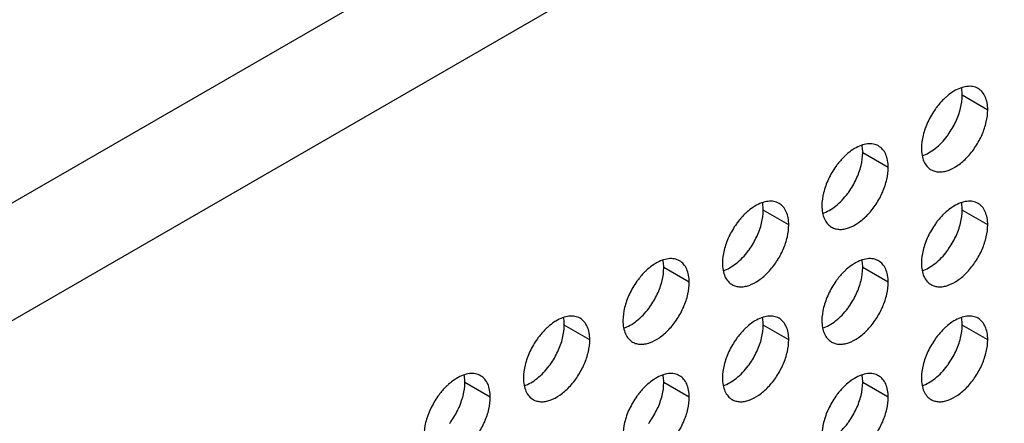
# Model space of a CAD drawing. Header units: inches. Extents: x 0 to 34, y 0 to 22.
# Tile 73 of 79: x 23.715 to 25.027, y 14.619 to 15.157. Entities that reach past the tile are written whole.
import ezdxf

# ---------------------------------------------------------------- set-up
doc = ezdxf.new("R2010")
doc.units = ezdxf.units.IN
doc.header["$LTSCALE"] = 1.87
doc.header["$MEASUREMENT"] = 0
doc.layers.get('0').update_dxf_attribs({"linetype": 'CONTINUOUS'})

msp = doc.modelspace()

# ---------------------------------------------------------------- linework, layer by layer
at = {"color": 9, "linetype": 'CONTINUOUS'}
for p, q in [((28.6661, 17.7768), (23.3123, 14.6856)), ((28.734, 17.6593), (23.3802, 14.568)), ((25.0049, 15.0362), (24.971, 15.0558)), ((24.8723, 14.9597), (24.8384, 14.9793)), ((24.7397, 14.8831), (24.7058, 14.9027)), ((25.0049, 14.8832), (24.971, 14.9028)), ((24.6072, 14.8066), (24.5732, 14.8262)), ((24.8723, 14.8066), (24.8384, 14.8262)), ((24.4746, 14.73), (24.4406, 14.7496)), ((24.7397, 14.7301), (24.7058, 14.7497)), ((25.0049, 14.7301), (24.971, 14.7497)), ((24.342, 14.6535), (24.3081, 14.6731)), ((24.6072, 14.6535), (24.5732, 14.6731)), ((24.8723, 14.6535), (24.8384, 14.6731))]:
    msp.add_line(p, q, dxfattribs=at)
at = {"color": 7, "linetype": 'CONTINUOUS'}
for centre, radius, start, end in [((25.0227, 14.975), 0.1076, 144.3935, 154.949), ((25.0201, 14.9768), 0.1045, 143.0282, 144.3756), ((24.8648, 15.0661), 0.1076, 324.3935, 334.949), ((24.8674, 15.0643), 0.1045, 323.0282, 324.3756), ((24.8901, 14.8984), 0.1076, 144.3935, 154.949), ((24.8875, 14.9002), 0.1045, 143.0282, 144.3756), ((24.7322, 14.9895), 0.1076, 324.3935, 334.949), ((24.7348, 14.9877), 0.1045, 323.0282, 324.3756), ((24.7575, 14.8219), 0.1076, 144.3935, 154.949), ((24.7549, 14.8237), 0.1045, 143.0282, 144.3756), ((25.0227, 14.8219), 0.1076, 144.3935, 154.949), ((25.0201, 14.8237), 0.1045, 143.0282, 144.3756), ((24.5997, 14.913), 0.1076, 324.3935, 334.949), ((24.8648, 14.913), 0.1076, 324.3935, 334.949), ((24.6023, 14.9112), 0.1045, 323.0282, 324.3756), ((24.8674, 14.9112), 0.1045, 323.0282, 324.3756), ((24.6249, 14.7453), 0.1076, 144.3935, 154.949), ((24.6223, 14.7471), 0.1045, 143.0282, 144.3756), ((24.8901, 14.7453), 0.1076, 144.3935, 154.949), ((24.8875, 14.7471), 0.1045, 143.0282, 144.3756), ((24.4671, 14.8364), 0.1076, 324.3935, 334.949), ((24.7322, 14.8365), 0.1076, 324.3935, 334.949), ((24.4697, 14.8346), 0.1045, 323.0282, 324.3756), ((24.7348, 14.8346), 0.1045, 323.0282, 324.3756), ((24.4923, 14.6688), 0.1076, 144.3935, 154.949), ((24.4897, 14.6706), 0.1045, 143.0282, 144.3756), ((24.7575, 14.6688), 0.1076, 144.3935, 154.949), ((24.7549, 14.6706), 0.1045, 143.0282, 144.3756), ((25.0227, 14.6688), 0.1076, 144.3935, 154.949), ((25.0201, 14.6706), 0.1045, 143.0282, 144.3756), ((24.3345, 14.7599), 0.1076, 324.3935, 334.949), ((24.5997, 14.7599), 0.1076, 324.3935, 334.949), ((24.8648, 14.7599), 0.1076, 324.3935, 334.949), ((24.3371, 14.7581), 0.1045, 323.0282, 324.3756), ((24.6023, 14.7581), 0.1045, 323.0282, 324.3756), ((24.8674, 14.7581), 0.1045, 323.0282, 324.3756), ((24.3572, 14.594), 0.1045, 143.0282, 144.3756), ((24.6223, 14.594), 0.1045, 143.0282, 144.3756), ((24.8875, 14.594), 0.1045, 143.0282, 144.3756), ((24.3598, 14.5922), 0.1076, 144.3935, 154.949), ((24.6249, 14.5922), 0.1076, 144.3935, 154.949), ((24.8901, 14.5922), 0.1076, 144.3935, 154.949), ((24.2019, 14.6833), 0.1076, 324.3935, 334.949), ((24.4671, 14.6834), 0.1076, 324.3935, 334.949), ((24.7322, 14.6834), 0.1076, 324.3935, 334.949), ((24.2045, 14.6815), 0.1045, 323.0282, 324.3756), ((24.4697, 14.6815), 0.1045, 323.0282, 324.3756), ((24.7348, 14.6816), 0.1045, 323.0282, 324.3756)]:
    msp.add_arc(centre, radius, start, end, dxfattribs=at)
for points, knots in [([(24.992, 15.0649), (24.9899, 15.0661), (24.985, 15.0678), (24.9769, 15.0679), (24.9682, 15.0657), (24.9626, 15.0629), (24.9598, 15.0612)], [0, 0, 0, 0, 0.216672, 0.449394, 0.70907, 1, 1, 1, 1]), ([(24.971, 15.0558), (24.971, 15.0567), (24.9709, 15.0601), (24.9705, 15.0635), (24.97, 15.066)], [0, 0, 0, 0, 0.260929, 1, 1, 1, 1]), ([(25.0049, 15.0362), (25.0049, 15.0394), (25.0044, 15.0454), (25.002, 15.0537), (24.9979, 15.0604), (24.994, 15.0637), (24.992, 15.0649)], [0, 0, 0, 0, 0.289799, 0.549049, 0.782228, 1, 1, 1, 1]), ([(24.9494, 15.0535), (24.9483, 15.0525), (24.9437, 15.0482), (24.9395, 15.0434), (24.9366, 15.0396)], [0, 0, 0, 0, 0.242395, 1, 1, 1, 1]), ([(24.9598, 15.0612), (24.9589, 15.0607), (24.9553, 15.0584), (24.9519, 15.0557), (24.9494, 15.0535)], [0, 0, 0, 0, 0.240505, 1, 1, 1, 1]), ([(24.9623, 15.0205), (24.965, 15.0263), (24.9692, 15.0379), (24.971, 15.05), (24.971, 15.0558)], [0, 0, 0, 0, 0.52459, 1, 1, 1, 1]), ([(24.9295, 14.9566), (24.931, 14.9557), (24.9344, 14.9543), (24.94, 14.9535), (24.946, 14.9539), (24.9548, 14.9563), (24.966, 14.9624), (24.9783, 14.9733), (24.9892, 14.9873), (24.9978, 15.0032), (25.0034, 15.0197), (25.0049, 15.0309), (25.0049, 15.0362)], [0, 0, 0, 0, 0.042859, 0.087488, 0.135321, 0.187286, 0.304552, 0.438224, 0.582573, 0.72973, 0.871322, 1, 1, 1, 1]), ([(24.9252, 15.0205), (24.9225, 15.0147), (24.9183, 15.0032), (24.9165, 14.991), (24.9165, 14.9852)], [0, 0, 0, 0, 0.52459, 1, 1, 1, 1]), ([(24.9175, 14.9751), (24.9205, 14.9761), (24.9266, 14.9789), (24.9385, 14.987), (24.9462, 14.9953), (24.9509, 15.0015)], [0, 0, 0, 0, 0.219631, 0.462243, 1, 1, 1, 1]), ([(24.8273, 14.9847), (24.8264, 14.9842), (24.8227, 14.9818), (24.8193, 14.9792), (24.8168, 14.977)], [0, 0, 0, 0, 0.240505, 1, 1, 1, 1]), ([(24.8594, 14.9883), (24.8573, 14.9895), (24.8524, 14.9913), (24.8443, 14.9914), (24.8357, 14.9892), (24.8301, 14.9864), (24.8273, 14.9847)], [0, 0, 0, 0, 0.216672, 0.449394, 0.70907, 1, 1, 1, 1]), ([(24.8384, 14.9793), (24.8384, 14.9802), (24.8383, 14.9836), (24.8379, 14.987), (24.8374, 14.9894)], [0, 0, 0, 0, 0.260929, 1, 1, 1, 1]), ([(24.8723, 14.9597), (24.8723, 14.9629), (24.8718, 14.9689), (24.8694, 14.9772), (24.8653, 14.9839), (24.8614, 14.9871), (24.8594, 14.9883)], [0, 0, 0, 0, 0.289799, 0.549049, 0.782228, 1, 1, 1, 1]), ([(24.9165, 14.9852), (24.9165, 14.982), (24.917, 14.976), (24.9194, 14.9678), (24.9235, 14.961), (24.9274, 14.9578), (24.9295, 14.9566)], [0, 0, 0, 0, 0.289799, 0.549049, 0.782228, 1, 1, 1, 1]), ([(24.8168, 14.977), (24.8157, 14.976), (24.8111, 14.9717), (24.8069, 14.9669), (24.804, 14.963)], [0, 0, 0, 0, 0.242395, 1, 1, 1, 1]), ([(24.8297, 14.944), (24.8324, 14.9498), (24.8366, 14.9613), (24.8384, 14.9735), (24.8384, 14.9793)], [0, 0, 0, 0, 0.52459, 1, 1, 1, 1]), ([(24.7969, 14.8801), (24.7984, 14.8792), (24.8018, 14.8778), (24.8074, 14.8769), (24.8134, 14.8774), (24.8222, 14.8797), (24.8334, 14.8858), (24.8457, 14.8968), (24.8567, 14.9107), (24.8653, 14.9266), (24.8708, 14.9431), (24.8723, 14.9544), (24.8723, 14.9597)], [0, 0, 0, 0, 0.042859, 0.087488, 0.135321, 0.187286, 0.304552, 0.438224, 0.582573, 0.72973, 0.871322, 1, 1, 1, 1]), ([(24.7926, 14.944), (24.7899, 14.9382), (24.7857, 14.9267), (24.7839, 14.9145), (24.7839, 14.9087)], [0, 0, 0, 0, 0.52459, 1, 1, 1, 1]), ([(24.7849, 14.8985), (24.7879, 14.8995), (24.794, 14.9023), (24.8059, 14.9104), (24.8136, 14.9187), (24.8183, 14.9249)], [0, 0, 0, 0, 0.219631, 0.462243, 1, 1, 1, 1]), ([(24.6947, 14.9081), (24.6938, 14.9076), (24.6901, 14.9053), (24.6867, 14.9026), (24.6843, 14.9004)], [0, 0, 0, 0, 0.240505, 1, 1, 1, 1]), ([(24.7268, 14.9118), (24.7247, 14.913), (24.7198, 14.9147), (24.7117, 14.9148), (24.7031, 14.9126), (24.6975, 14.9098), (24.6947, 14.9081)], [0, 0, 0, 0, 0.216672, 0.449394, 0.70907, 1, 1, 1, 1]), ([(24.7058, 14.9027), (24.7058, 14.9036), (24.7057, 14.907), (24.7053, 14.9104), (24.7048, 14.9129)], [0, 0, 0, 0, 0.260929, 1, 1, 1, 1]), ([(24.7397, 14.8831), (24.7397, 14.8863), (24.7393, 14.8923), (24.7368, 14.9006), (24.7327, 14.9073), (24.7289, 14.9106), (24.7268, 14.9118)], [0, 0, 0, 0, 0.289799, 0.549049, 0.782228, 1, 1, 1, 1]), ([(24.7839, 14.9087), (24.7839, 14.9055), (24.7844, 14.8995), (24.7869, 14.8912), (24.791, 14.8845), (24.7948, 14.8812), (24.7969, 14.8801)], [0, 0, 0, 0, 0.289799, 0.549049, 0.782228, 1, 1, 1, 1]), ([(24.9598, 14.9082), (24.9589, 14.9076), (24.9553, 14.9053), (24.9519, 14.9026), (24.9494, 14.9005)], [0, 0, 0, 0, 0.240505, 1, 1, 1, 1]), ([(24.992, 14.9118), (24.9899, 14.913), (24.985, 14.9147), (24.9769, 14.9148), (24.9682, 14.9126), (24.9626, 14.9098), (24.9598, 14.9082)], [0, 0, 0, 0, 0.216672, 0.449394, 0.70907, 1, 1, 1, 1]), ([(24.971, 14.9028), (24.971, 14.9036), (24.9709, 14.907), (24.9705, 14.9104), (24.97, 14.9129)], [0, 0, 0, 0, 0.260929, 1, 1, 1, 1]), ([(25.0049, 14.8832), (25.0049, 14.8863), (25.0044, 14.8923), (25.002, 14.9006), (24.9979, 14.9073), (24.994, 14.9106), (24.992, 14.9118)], [0, 0, 0, 0, 0.289799, 0.549049, 0.782228, 1, 1, 1, 1]), ([(24.6843, 14.9004), (24.6831, 14.8994), (24.6785, 14.8951), (24.6743, 14.8903), (24.6715, 14.8865)], [0, 0, 0, 0, 0.242395, 1, 1, 1, 1]), ([(24.6972, 14.8674), (24.6999, 14.8732), (24.7041, 14.8847), (24.7058, 14.8969), (24.7058, 14.9027)], [0, 0, 0, 0, 0.52459, 1, 1, 1, 1]), ([(24.9494, 14.9005), (24.9483, 14.8994), (24.9437, 14.8951), (24.9395, 14.8903), (24.9366, 14.8865)], [0, 0, 0, 0, 0.242395, 1, 1, 1, 1]), ([(24.9623, 14.8674), (24.965, 14.8732), (24.9692, 14.8848), (24.971, 14.897), (24.971, 14.9028)], [0, 0, 0, 0, 0.52459, 1, 1, 1, 1]), ([(24.6643, 14.8035), (24.6658, 14.8026), (24.6692, 14.8012), (24.6748, 14.8004), (24.6809, 14.8008), (24.6896, 14.8031), (24.7008, 14.8093), (24.7132, 14.8202), (24.7241, 14.8342), (24.7327, 14.8501), (24.7383, 14.8666), (24.7397, 14.8778), (24.7397, 14.8831)], [0, 0, 0, 0, 0.042859, 0.087488, 0.135321, 0.187286, 0.304552, 0.438224, 0.582573, 0.72973, 0.871322, 1, 1, 1, 1]), ([(24.9295, 14.8035), (24.931, 14.8026), (24.9344, 14.8012), (24.94, 14.8004), (24.946, 14.8008), (24.9548, 14.8032), (24.966, 14.8093), (24.9783, 14.8202), (24.9892, 14.8342), (24.9978, 14.8501), (25.0034, 14.8666), (25.0049, 14.8778), (25.0049, 14.8832)], [0, 0, 0, 0, 0.042859, 0.087488, 0.135321, 0.187286, 0.304552, 0.438224, 0.582573, 0.72973, 0.871322, 1, 1, 1, 1]), ([(24.66, 14.8674), (24.6573, 14.8616), (24.6531, 14.8501), (24.6514, 14.8379), (24.6514, 14.8321)], [0, 0, 0, 0, 0.52459, 1, 1, 1, 1]), ([(24.9252, 14.8674), (24.9225, 14.8616), (24.9183, 14.8501), (24.9165, 14.8379), (24.9165, 14.8321)], [0, 0, 0, 0, 0.52459, 1, 1, 1, 1]), ([(24.6523, 14.822), (24.6553, 14.823), (24.6614, 14.8258), (24.6733, 14.8339), (24.6811, 14.8422), (24.6857, 14.8484)], [0, 0, 0, 0, 0.219631, 0.462243, 1, 1, 1, 1]), ([(24.9175, 14.822), (24.9205, 14.823), (24.9266, 14.8258), (24.9385, 14.8339), (24.9462, 14.8422), (24.9509, 14.8484)], [0, 0, 0, 0, 0.219631, 0.462243, 1, 1, 1, 1]), ([(24.5621, 14.8316), (24.5612, 14.8311), (24.5576, 14.8287), (24.5541, 14.8261), (24.5517, 14.8239)], [0, 0, 0, 0, 0.240505, 1, 1, 1, 1]), ([(24.5942, 14.8352), (24.5921, 14.8364), (24.5872, 14.8382), (24.5791, 14.8383), (24.5705, 14.8361), (24.5649, 14.8333), (24.5621, 14.8316)], [0, 0, 0, 0, 0.216672, 0.449394, 0.70907, 1, 1, 1, 1]), ([(24.5732, 14.8262), (24.5732, 14.8271), (24.5731, 14.8305), (24.5728, 14.8339), (24.5722, 14.8363)], [0, 0, 0, 0, 0.260929, 1, 1, 1, 1]), ([(24.6072, 14.8066), (24.6072, 14.8098), (24.6067, 14.8158), (24.6042, 14.8241), (24.6001, 14.8308), (24.5963, 14.834), (24.5942, 14.8352)], [0, 0, 0, 0, 0.289799, 0.549049, 0.782228, 1, 1, 1, 1]), ([(24.6514, 14.8321), (24.6514, 14.8289), (24.6518, 14.8229), (24.6543, 14.8146), (24.6584, 14.8079), (24.6622, 14.8047), (24.6643, 14.8035)], [0, 0, 0, 0, 0.289799, 0.549049, 0.782228, 1, 1, 1, 1]), ([(24.8273, 14.8316), (24.8264, 14.8311), (24.8227, 14.8287), (24.8193, 14.8261), (24.8168, 14.8239)], [0, 0, 0, 0, 0.240505, 1, 1, 1, 1]), ([(24.8594, 14.8352), (24.8573, 14.8364), (24.8524, 14.8382), (24.8443, 14.8383), (24.8357, 14.8361), (24.8301, 14.8333), (24.8273, 14.8316)], [0, 0, 0, 0, 0.216672, 0.449394, 0.70907, 1, 1, 1, 1]), ([(24.8384, 14.8262), (24.8384, 14.8271), (24.8383, 14.8305), (24.8379, 14.8339), (24.8374, 14.8363)], [0, 0, 0, 0, 0.260929, 1, 1, 1, 1]), ([(24.8723, 14.8066), (24.8723, 14.8098), (24.8718, 14.8158), (24.8694, 14.8241), (24.8653, 14.8308), (24.8614, 14.834), (24.8594, 14.8352)], [0, 0, 0, 0, 0.289799, 0.549049, 0.782228, 1, 1, 1, 1]), ([(24.9165, 14.8321), (24.9165, 14.829), (24.917, 14.8229), (24.9194, 14.8147), (24.9235, 14.8079), (24.9274, 14.8047), (24.9295, 14.8035)], [0, 0, 0, 0, 0.289799, 0.549049, 0.782228, 1, 1, 1, 1]), ([(24.5517, 14.8239), (24.5505, 14.8229), (24.5459, 14.8186), (24.5418, 14.8138), (24.5389, 14.8099)], [0, 0, 0, 0, 0.242395, 1, 1, 1, 1]), ([(24.5646, 14.7909), (24.5673, 14.7967), (24.5715, 14.8082), (24.5732, 14.8204), (24.5732, 14.8262)], [0, 0, 0, 0, 0.52459, 1, 1, 1, 1]), ([(24.8168, 14.8239), (24.8157, 14.8229), (24.8111, 14.8186), (24.8069, 14.8138), (24.804, 14.81)], [0, 0, 0, 0, 0.242395, 1, 1, 1, 1]), ([(24.8297, 14.7909), (24.8324, 14.7967), (24.8366, 14.8082), (24.8384, 14.8204), (24.8384, 14.8262)], [0, 0, 0, 0, 0.52459, 1, 1, 1, 1]), ([(24.5317, 14.727), (24.5333, 14.7261), (24.5367, 14.7246), (24.5423, 14.7238), (24.5483, 14.7243), (24.557, 14.7266), (24.5682, 14.7327), (24.5806, 14.7437), (24.5915, 14.7576), (24.6001, 14.7735), (24.6057, 14.79), (24.6072, 14.8013), (24.6072, 14.8066)], [0, 0, 0, 0, 0.042859, 0.087488, 0.135321, 0.187286, 0.304552, 0.438224, 0.582573, 0.72973, 0.871322, 1, 1, 1, 1]), ([(24.7969, 14.727), (24.7984, 14.7261), (24.8018, 14.7247), (24.8074, 14.7238), (24.8134, 14.7243), (24.8222, 14.7266), (24.8334, 14.7327), (24.8457, 14.7437), (24.8567, 14.7577), (24.8653, 14.7735), (24.8708, 14.79), (24.8723, 14.8013), (24.8723, 14.8066)], [0, 0, 0, 0, 0.042859, 0.087488, 0.135321, 0.187286, 0.304552, 0.438224, 0.582573, 0.72973, 0.871322, 1, 1, 1, 1]), ([(24.5274, 14.7909), (24.5247, 14.7851), (24.5205, 14.7736), (24.5188, 14.7614), (24.5188, 14.7556)], [0, 0, 0, 0, 0.52459, 1, 1, 1, 1]), ([(24.7926, 14.7909), (24.7899, 14.7851), (24.7857, 14.7736), (24.7839, 14.7614), (24.7839, 14.7556)], [0, 0, 0, 0, 0.52459, 1, 1, 1, 1]), ([(24.4616, 14.7587), (24.4595, 14.7599), (24.4546, 14.7616), (24.4465, 14.7617), (24.4379, 14.7595), (24.4323, 14.7567), (24.4295, 14.755)], [0, 0, 0, 0, 0.216672, 0.449394, 0.70907, 1, 1, 1, 1]), ([(24.5198, 14.7454), (24.5228, 14.7464), (24.5288, 14.7492), (24.5407, 14.7573), (24.5485, 14.7656), (24.5531, 14.7718)], [0, 0, 0, 0, 0.219631, 0.462243, 1, 1, 1, 1]), ([(24.7268, 14.7587), (24.7247, 14.7599), (24.7198, 14.7616), (24.7117, 14.7617), (24.7031, 14.7595), (24.6975, 14.7567), (24.6947, 14.7551)], [0, 0, 0, 0, 0.216672, 0.449394, 0.70907, 1, 1, 1, 1]), ([(24.7849, 14.7454), (24.7879, 14.7464), (24.794, 14.7492), (24.8059, 14.7574), (24.8136, 14.7657), (24.8183, 14.7718)], [0, 0, 0, 0, 0.219631, 0.462243, 1, 1, 1, 1]), ([(24.992, 14.7587), (24.9899, 14.7599), (24.985, 14.7616), (24.9769, 14.7618), (24.9682, 14.7595), (24.9626, 14.7568), (24.9598, 14.7551)], [0, 0, 0, 0, 0.216672, 0.449394, 0.70907, 1, 1, 1, 1]), ([(24.4295, 14.755), (24.4286, 14.7545), (24.425, 14.7522), (24.4216, 14.7495), (24.4191, 14.7473)], [0, 0, 0, 0, 0.240505, 1, 1, 1, 1]), ([(24.432, 14.7143), (24.4347, 14.7201), (24.4389, 14.7316), (24.4406, 14.7438), (24.4406, 14.7496)], [0, 0, 0, 0, 0.52459, 1, 1, 1, 1]), ([(24.4406, 14.7496), (24.4406, 14.7505), (24.4406, 14.7539), (24.4402, 14.7573), (24.4397, 14.7598)], [0, 0, 0, 0, 0.260929, 1, 1, 1, 1]), ([(24.4746, 14.73), (24.4746, 14.7332), (24.4741, 14.7392), (24.4717, 14.7475), (24.4676, 14.7542), (24.4637, 14.7575), (24.4616, 14.7587)], [0, 0, 0, 0, 0.289799, 0.549049, 0.782228, 1, 1, 1, 1]), ([(24.5188, 14.7556), (24.5188, 14.7524), (24.5193, 14.7464), (24.5217, 14.7381), (24.5258, 14.7314), (24.5297, 14.7281), (24.5317, 14.727)], [0, 0, 0, 0, 0.289799, 0.549049, 0.782228, 1, 1, 1, 1]), ([(24.6947, 14.7551), (24.6938, 14.7545), (24.6901, 14.7522), (24.6867, 14.7495), (24.6843, 14.7474)], [0, 0, 0, 0, 0.240505, 1, 1, 1, 1]), ([(24.6972, 14.7143), (24.6999, 14.7201), (24.7041, 14.7317), (24.7058, 14.7439), (24.7058, 14.7497)], [0, 0, 0, 0, 0.52459, 1, 1, 1, 1]), ([(24.7058, 14.7497), (24.7058, 14.7505), (24.7057, 14.7539), (24.7053, 14.7573), (24.7048, 14.7598)], [0, 0, 0, 0, 0.260929, 1, 1, 1, 1]), ([(24.7397, 14.7301), (24.7397, 14.7332), (24.7393, 14.7392), (24.7368, 14.7475), (24.7327, 14.7542), (24.7289, 14.7575), (24.7268, 14.7587)], [0, 0, 0, 0, 0.289799, 0.549049, 0.782228, 1, 1, 1, 1]), ([(24.7839, 14.7556), (24.7839, 14.7524), (24.7844, 14.7464), (24.7869, 14.7381), (24.791, 14.7314), (24.7948, 14.7282), (24.7969, 14.727)], [0, 0, 0, 0, 0.289799, 0.549049, 0.782228, 1, 1, 1, 1]), ([(24.9598, 14.7551), (24.9589, 14.7545), (24.9553, 14.7522), (24.9519, 14.7495), (24.9494, 14.7474)], [0, 0, 0, 0, 0.240505, 1, 1, 1, 1]), ([(24.9623, 14.7144), (24.965, 14.7201), (24.9692, 14.7317), (24.971, 14.7439), (24.971, 14.7497)], [0, 0, 0, 0, 0.52459, 1, 1, 1, 1]), ([(24.971, 14.7497), (24.971, 14.7506), (24.9709, 14.7539), (24.9705, 14.7573), (24.97, 14.7598)], [0, 0, 0, 0, 0.260929, 1, 1, 1, 1]), ([(25.0049, 14.7301), (25.0049, 14.7332), (25.0044, 14.7393), (25.002, 14.7475), (24.9979, 14.7542), (24.994, 14.7575), (24.992, 14.7587)], [0, 0, 0, 0, 0.289799, 0.549049, 0.782228, 1, 1, 1, 1]), ([(24.4191, 14.7473), (24.4179, 14.7463), (24.4133, 14.742), (24.4092, 14.7372), (24.4063, 14.7334)], [0, 0, 0, 0, 0.242395, 1, 1, 1, 1]), ([(24.6843, 14.7474), (24.6831, 14.7463), (24.6785, 14.742), (24.6743, 14.7372), (24.6715, 14.7334)], [0, 0, 0, 0, 0.242395, 1, 1, 1, 1]), ([(24.9494, 14.7474), (24.9483, 14.7464), (24.9437, 14.742), (24.9395, 14.7372), (24.9366, 14.7334)], [0, 0, 0, 0, 0.242395, 1, 1, 1, 1]), ([(24.3991, 14.6504), (24.4007, 14.6495), (24.4041, 14.6481), (24.4097, 14.6473), (24.4157, 14.6477), (24.4244, 14.65), (24.4356, 14.6562), (24.448, 14.6671), (24.4589, 14.6811), (24.4675, 14.697), (24.4731, 14.7135), (24.4746, 14.7247), (24.4746, 14.73)], [0, 0, 0, 0, 0.042859, 0.087488, 0.135321, 0.187286, 0.304552, 0.438224, 0.582573, 0.72973, 0.871322, 1, 1, 1, 1]), ([(24.6643, 14.6504), (24.6658, 14.6495), (24.6692, 14.6481), (24.6748, 14.6473), (24.6809, 14.6477), (24.6896, 14.6501), (24.7008, 14.6562), (24.7132, 14.6671), (24.7241, 14.6811), (24.7327, 14.697), (24.7383, 14.7135), (24.7397, 14.7247), (24.7397, 14.7301)], [0, 0, 0, 0, 0.042859, 0.087488, 0.135321, 0.187286, 0.304552, 0.438224, 0.582573, 0.72973, 0.871322, 1, 1, 1, 1]), ([(24.9295, 14.6504), (24.931, 14.6495), (24.9344, 14.6481), (24.94, 14.6473), (24.946, 14.6477), (24.9548, 14.6501), (24.966, 14.6562), (24.9783, 14.6671), (24.9892, 14.6811), (24.9978, 14.697), (25.0034, 14.7135), (25.0049, 14.7247), (25.0049, 14.7301)], [0, 0, 0, 0, 0.042859, 0.087488, 0.135321, 0.187286, 0.304552, 0.438224, 0.582573, 0.72973, 0.871322, 1, 1, 1, 1]), ([(24.3948, 14.7143), (24.3921, 14.7085), (24.3879, 14.697), (24.3862, 14.6848), (24.3862, 14.679)], [0, 0, 0, 0, 0.52459, 1, 1, 1, 1]), ([(24.66, 14.7143), (24.6573, 14.7085), (24.6531, 14.697), (24.6514, 14.6848), (24.6514, 14.679)], [0, 0, 0, 0, 0.52459, 1, 1, 1, 1]), ([(24.9252, 14.7144), (24.9225, 14.7086), (24.9183, 14.697), (24.9165, 14.6848), (24.9165, 14.679)], [0, 0, 0, 0, 0.52459, 1, 1, 1, 1]), ([(24.3291, 14.6821), (24.3269, 14.6833), (24.3221, 14.6851), (24.314, 14.6852), (24.3053, 14.683), (24.2997, 14.6802), (24.2969, 14.6785)], [0, 0, 0, 0, 0.216672, 0.449394, 0.70907, 1, 1, 1, 1]), ([(24.3081, 14.6731), (24.3081, 14.674), (24.308, 14.6774), (24.3076, 14.6808), (24.3071, 14.6832)], [0, 0, 0, 0, 0.260929, 1, 1, 1, 1]), ([(24.3872, 14.6689), (24.3902, 14.6699), (24.3963, 14.6727), (24.4081, 14.6808), (24.4159, 14.6891), (24.4205, 14.6953)], [0, 0, 0, 0, 0.219631, 0.462243, 1, 1, 1, 1]), ([(24.5942, 14.6821), (24.5921, 14.6833), (24.5872, 14.6851), (24.5791, 14.6852), (24.5705, 14.683), (24.5649, 14.6802), (24.5621, 14.6785)], [0, 0, 0, 0, 0.216672, 0.449394, 0.70907, 1, 1, 1, 1]), ([(24.5732, 14.6731), (24.5732, 14.674), (24.5731, 14.6774), (24.5728, 14.6808), (24.5722, 14.6832)], [0, 0, 0, 0, 0.260929, 1, 1, 1, 1]), ([(24.6523, 14.6689), (24.6553, 14.6699), (24.6614, 14.6727), (24.6733, 14.6808), (24.6811, 14.6891), (24.6857, 14.6953)], [0, 0, 0, 0, 0.219631, 0.462243, 1, 1, 1, 1]), ([(24.8594, 14.6821), (24.8573, 14.6833), (24.8524, 14.6851), (24.8443, 14.6852), (24.8357, 14.683), (24.8301, 14.6802), (24.8273, 14.6785)], [0, 0, 0, 0, 0.216672, 0.449394, 0.70907, 1, 1, 1, 1]), ([(24.8384, 14.6731), (24.8384, 14.674), (24.8383, 14.6774), (24.8379, 14.6808), (24.8374, 14.6832)], [0, 0, 0, 0, 0.260929, 1, 1, 1, 1]), ([(24.9175, 14.6689), (24.9205, 14.6699), (24.9266, 14.6727), (24.9385, 14.6808), (24.9462, 14.6891), (24.9509, 14.6953)], [0, 0, 0, 0, 0.219631, 0.462243, 1, 1, 1, 1]), ([(24.2865, 14.6708), (24.2854, 14.6698), (24.2807, 14.6655), (24.2766, 14.6607), (24.2737, 14.6568)], [0, 0, 0, 0, 0.242395, 1, 1, 1, 1]), ([(24.2969, 14.6785), (24.296, 14.6779), (24.2924, 14.6756), (24.289, 14.673), (24.2865, 14.6708)], [0, 0, 0, 0, 0.240505, 1, 1, 1, 1]), ([(24.2994, 14.6378), (24.3021, 14.6436), (24.3063, 14.6551), (24.3081, 14.6673), (24.3081, 14.6731)], [0, 0, 0, 0, 0.52459, 1, 1, 1, 1]), ([(24.342, 14.6535), (24.342, 14.6567), (24.3415, 14.6627), (24.3391, 14.671), (24.335, 14.6777), (24.3311, 14.6809), (24.3291, 14.6821)], [0, 0, 0, 0, 0.289799, 0.549049, 0.782228, 1, 1, 1, 1]), ([(24.3862, 14.679), (24.3862, 14.6758), (24.3867, 14.6698), (24.3891, 14.6615), (24.3932, 14.6548), (24.3971, 14.6516), (24.3991, 14.6504)], [0, 0, 0, 0, 0.289799, 0.549049, 0.782228, 1, 1, 1, 1]), ([(24.5517, 14.6708), (24.5505, 14.6698), (24.5459, 14.6655), (24.5418, 14.6607), (24.5389, 14.6569)], [0, 0, 0, 0, 0.242395, 1, 1, 1, 1]), ([(24.5621, 14.6785), (24.5612, 14.678), (24.5576, 14.6756), (24.5541, 14.673), (24.5517, 14.6708)], [0, 0, 0, 0, 0.240505, 1, 1, 1, 1]), ([(24.5646, 14.6378), (24.5673, 14.6436), (24.5715, 14.6551), (24.5732, 14.6673), (24.5732, 14.6731)], [0, 0, 0, 0, 0.52459, 1, 1, 1, 1]), ([(24.6072, 14.6535), (24.6072, 14.6567), (24.6067, 14.6627), (24.6042, 14.671), (24.6001, 14.6777), (24.5963, 14.6809), (24.5942, 14.6821)], [0, 0, 0, 0, 0.289799, 0.549049, 0.782228, 1, 1, 1, 1]), ([(24.6514, 14.679), (24.6514, 14.6759), (24.6518, 14.6698), (24.6543, 14.6616), (24.6584, 14.6548), (24.6622, 14.6516), (24.6643, 14.6504)], [0, 0, 0, 0, 0.289799, 0.549049, 0.782228, 1, 1, 1, 1]), ([(24.8168, 14.6708), (24.8157, 14.6698), (24.8111, 14.6655), (24.8069, 14.6607), (24.804, 14.6569)], [0, 0, 0, 0, 0.242395, 1, 1, 1, 1]), ([(24.8273, 14.6785), (24.8264, 14.678), (24.8227, 14.6757), (24.8193, 14.673), (24.8168, 14.6708)], [0, 0, 0, 0, 0.240505, 1, 1, 1, 1]), ([(24.8297, 14.6378), (24.8324, 14.6436), (24.8366, 14.6551), (24.8384, 14.6673), (24.8384, 14.6731)], [0, 0, 0, 0, 0.52459, 1, 1, 1, 1]), ([(24.8723, 14.6535), (24.8723, 14.6567), (24.8718, 14.6627), (24.8694, 14.671), (24.8653, 14.6777), (24.8614, 14.6809), (24.8594, 14.6821)], [0, 0, 0, 0, 0.289799, 0.549049, 0.782228, 1, 1, 1, 1]), ([(24.9165, 14.679), (24.9165, 14.6759), (24.917, 14.6698), (24.9194, 14.6616), (24.9235, 14.6549), (24.9274, 14.6516), (24.9295, 14.6504)], [0, 0, 0, 0, 0.289799, 0.549049, 0.782228, 1, 1, 1, 1]), ([(24.2666, 14.5738), (24.2681, 14.573), (24.2715, 14.5715), (24.2771, 14.5707), (24.2831, 14.5712), (24.2919, 14.5735), (24.3031, 14.5796), (24.3154, 14.5906), (24.3263, 14.6045), (24.3349, 14.6204), (24.3405, 14.6369), (24.342, 14.6481), (24.342, 14.6535)], [0, 0, 0, 0, 0.042859, 0.087488, 0.135321, 0.187286, 0.304552, 0.438224, 0.582573, 0.72973, 0.871322, 1, 1, 1, 1]), ([(24.5317, 14.5739), (24.5333, 14.573), (24.5367, 14.5716), (24.5423, 14.5707), (24.5483, 14.5712), (24.557, 14.5735), (24.5682, 14.5796), (24.5806, 14.5906), (24.5915, 14.6045), (24.6001, 14.6204), (24.6057, 14.6369), (24.6072, 14.6482), (24.6072, 14.6535)], [0, 0, 0, 0, 0.042859, 0.087488, 0.135321, 0.187286, 0.304552, 0.438224, 0.582573, 0.72973, 0.871322, 1, 1, 1, 1]), ([(24.7969, 14.5739), (24.7984, 14.573), (24.8018, 14.5716), (24.8074, 14.5708), (24.8134, 14.5712), (24.8222, 14.5735), (24.8334, 14.5796), (24.8457, 14.5906), (24.8567, 14.6046), (24.8653, 14.6205), (24.8708, 14.6369), (24.8723, 14.6482), (24.8723, 14.6535)], [0, 0, 0, 0, 0.042859, 0.087488, 0.135321, 0.187286, 0.304552, 0.438224, 0.582573, 0.72973, 0.871322, 1, 1, 1, 1]), ([(24.2623, 14.6378), (24.2596, 14.632), (24.2554, 14.6204), (24.2536, 14.6083), (24.2536, 14.6025)], [0, 0, 0, 0, 0.52459, 1, 1, 1, 1]), ([(24.5274, 14.6378), (24.5247, 14.632), (24.5205, 14.6205), (24.5188, 14.6083), (24.5188, 14.6025)], [0, 0, 0, 0, 0.52459, 1, 1, 1, 1]), ([(24.7926, 14.6378), (24.7899, 14.632), (24.7857, 14.6205), (24.7839, 14.6083), (24.7839, 14.6025)], [0, 0, 0, 0, 0.52459, 1, 1, 1, 1]), ([(24.7849, 14.5924), (24.7879, 14.5933), (24.794, 14.5961), (24.8059, 14.6043), (24.8136, 14.6126), (24.8183, 14.6187)], [0, 0, 0, 0, 0.219631, 0.462243, 1, 1, 1, 1])]:
    msp.add_open_spline(points, degree=3, knots=knots, dxfattribs=at)

doc.saveas('drawing.dxf')
